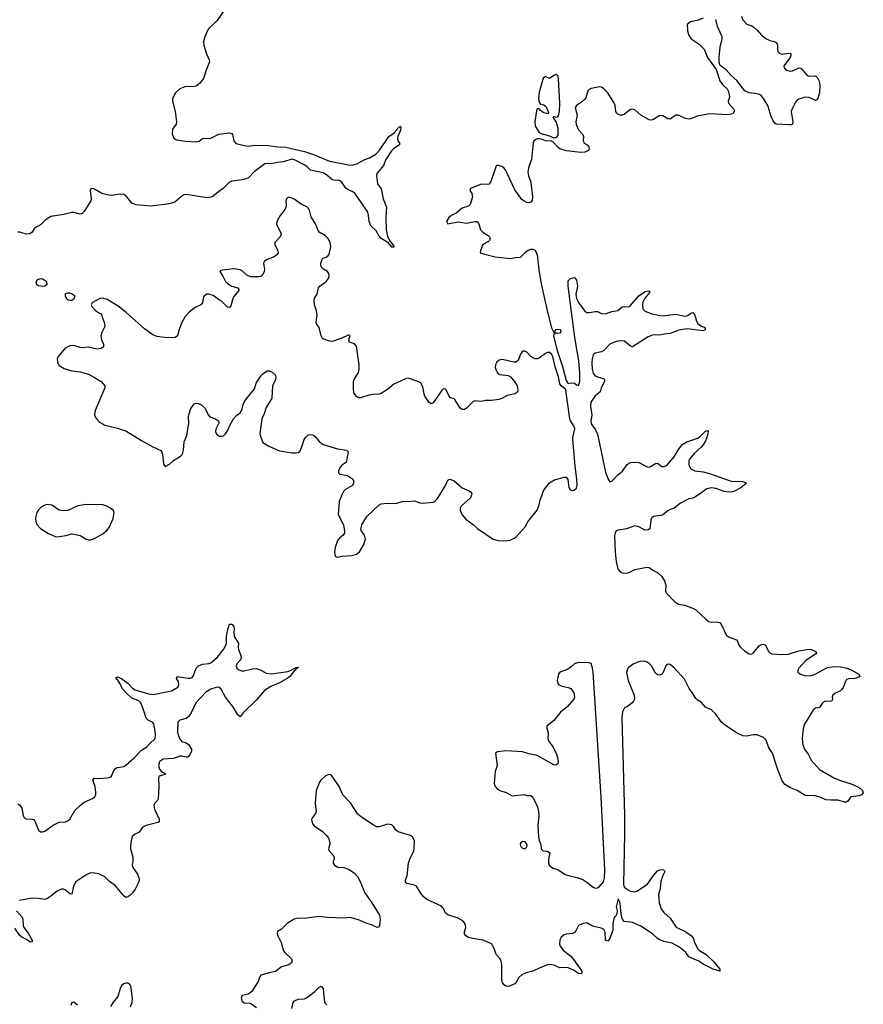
# Model space of a CAD drawing. Header units: inches. Extents: x 1384771 to 1534001, y 461348 to 645899.
# Tile 25 of 105: x 1406369 to 1414490, y 535091 to 544575. Entities that reach past the tile are written whole.
import ezdxf

# ---------------------------------------------------------------- set-up
doc = ezdxf.new("R2010")
doc.units = ezdxf.units.IN
doc.header["$MEASUREMENT"] = 0
for name, color, linetype in [('B4503', 7, 'Continuous'), ('B4504', 7, 'Continuous'), ('B4513', 7, 'Continuous'), ('B4514', 7, 'Continuous')]:
    doc.layers.add(name, color=color, linetype=linetype)

msp = doc.modelspace()

# ---------------------------------------------------------------- linework, layer by layer
at = {"layer": 'B4503', "color": 6}
for points, elevation in [([(1409470.3, 540000), (1409466.7, 539993.3), (1409445, 539930), (1409436, 539810), (1409486.7, 539710), (1409497.1, 539650), (1409496.4, 539630), (1409482, 539610), (1409450, 539583.5), (1409430, 539558.4), (1409406, 539490), (1409398.9, 539450), (1409401.7, 539421.7), (1409410, 539404), (1409430, 539399.3), (1409470, 539408.9), (1409570, 539413.7), (1409610, 539427), (1409638.7, 539450), (1409681.4, 539518.6), (1409696.8, 539570), (1409689.7, 539610), (1409660.5, 539650), (1409653.3, 539670), (1409661.6, 539710), (1409710, 539790.3), (1409830, 539901.3), (1409850, 539912), (1409910, 539919.5), (1409990, 539916.4), (1410000, 539919.3)], 700), ([(1406350, 537020.7), (1406370, 537010.6), (1406390, 536981), (1406402.4, 536910), (1406410.7, 536890), (1406430, 536878.4), (1406490, 536875.5), (1406506.7, 536866.7), (1406518.4, 536850), (1406550.2, 536770.2), (1406570, 536753.4), (1406590, 536751.5), (1406610, 536759.1), (1406690, 536815.9), (1406730, 536837.3), (1406750, 536844.9), (1406810, 536850.3), (1406830, 536857), (1406850, 536874), (1406900.4, 536959.6), (1406950, 537007.6), (1406990, 537038.3), (1407070, 537074.3), (1407091.5, 537088.5), (1407100.8, 537110), (1407102.9, 537130), (1407096.4, 537190), (1407072.8, 537250), (1407087.3, 537270), (1407130, 537267.2), (1407210, 537271.2), (1407239.5, 537280.5), (1407251.1, 537290), (1407276, 537344), (1407290, 537361.1), (1407307.7, 537372.3), (1407370, 537382.8), (1407390, 537394.6), (1407470, 537465.1), (1407542.3, 537537.7), (1407591.8, 537570), (1407618.7, 537601.3), (1407671.6, 537650), (1407676.4, 537683.6), (1407673.9, 537726.1), (1407660.9, 537790), (1407650, 537805.6), (1407606.7, 537826.7), (1407587.3, 537847.3), (1407558.6, 537938.6), (1407535.3, 537995.3), (1407515.6, 538015.6), (1407450, 538039), (1407392.3, 538090), (1407358.4, 538130), (1407337.3, 538177.3), (1407313.1, 538213.1), (1407296, 538230), (1407301.2, 538238.8), (1407310, 538244), (1407350, 538230.2), (1407410, 538183.9), (1407454.8, 538134.8), (1407479.5, 538119.5), (1407610, 538082.6), (1407650, 538075.9), (1407670, 538077.3), (1407830.3, 538109.7), (1407890, 538147.5), (1407901.8, 538170), (1407897, 538197.1), (1407879.3, 538230), (1407885.2, 538250), (1407990, 538232.8), (1408010, 538232.1), (1408030, 538238.5), (1408042.1, 538257.9), (1408069.3, 538330), (1408089.9, 538350.1), (1408130, 538367.5), (1408190, 538374.1), (1408210, 538381.4), (1408269.5, 538430.5), (1408331.6, 538510), (1408353.1, 538550), (1408359.8, 538570), (1408361.3, 538630), (1408369.7, 538690), (1408390, 538752), (1408410, 538754.4), (1408430.1, 538730), (1408434.4, 538710), (1408430.1, 538670), (1408433.9, 538633.9), (1408474.6, 538570), (1408471, 538530), (1408474.4, 538510), (1408498.2, 538450), (1408501.5, 538430), (1408495.2, 538410), (1408459, 538370), (1408452.1, 538350), (1408460.2, 538330), (1408475.8, 538315.8), (1408503.8, 538303.8), (1408530, 538302), (1408610, 538322.2), (1408650, 538324.4), (1408690, 538310.8), (1408740.8, 538280.8), (1408790, 538273.4), (1408950, 538298.3), (1408974.4, 538305.6), (1409010, 538325.7), (1409015.6, 538324.4), (1409017, 538330), (1409030, 538336.1), (1409046, 538334), (1409050, 538338), (1409054, 538334), (1409023.7, 538316.3), (1409024.6, 538310), (1409014.9, 538305.1), (1408968.8, 538250), (1408944.8, 538230), (1408870, 538187.8), (1408787, 538153), (1408727, 538113), (1408650, 538022.5), (1408521.3, 537898.7), (1408490, 537861.6), (1408470, 537878), (1408420.1, 537960.1), (1408350, 538051.2), (1408307.9, 538127.9), (1408290, 538142.6), (1408270, 538145.7), (1408210, 538127.3), (1408162.4, 538097.6), (1408064.4, 537995.6), (1408021, 537899), (1407996.1, 537863.9), (1407970, 537844.6), (1407910, 537827.2), (1407892.8, 537810), (1407886.5, 537710), (1407907.7, 537650), (1407930, 537623.7), (1407972.4, 537610), (1407995, 537595), (1408021.3, 537550), (1408022.8, 537530), (1408010, 537501.1), (1407987.6, 537472.4), (1407970, 537471.3), (1407930, 537482.8), (1407910, 537480.5), (1407850, 537460.1), (1407750, 537451.3), (1407730, 537441.1), (1407714.4, 537425.6), (1407706.5, 537390), (1407714.8, 537354.8), (1407732.5, 537332.5), (1407772.6, 537310), (1407770, 537306), (1407710.3, 537289.7), (1407704.6, 537275.4), (1407707.9, 537190), (1407702.6, 537070), (1407691.2, 537050), (1407669.1, 537030), (1407659.7, 537010), (1407668.2, 536970), (1407710, 536876), (1407710.1, 536850), (1407697.3, 536842.7), (1407587.2, 536812.8), (1407560.2, 536799.8), (1407547.3, 536790), (1407519.7, 536750), (1407473.2, 536726.8), (1407452.4, 536707.6), (1407438.8, 536650), (1407434.8, 536610), (1407436.3, 536590), (1407459, 536510), (1407459.4, 536470), (1407453.2, 536430), (1407458.3, 536410), (1407503.2, 536343.2), (1407516.1, 536310), (1407518.5, 536290), (1407514.9, 536270), (1407479, 536201), (1407455.2, 536164.8), (1407430, 536138.5), (1407410, 536125.5), (1407390, 536121.3), (1407370, 536136.1), (1407290, 536231.4), (1407234.9, 536274.9), (1407190, 536318.7), (1407130, 536346.7), (1407070, 536357.1), (1407045.4, 536354.6), (1407010, 536338.5), (1406910, 536270.4), (1406885.5, 536230), (1406870, 536153), (1406850, 536154.9), (1406810, 536189.4), (1406790, 536200.2), (1406770, 536199), (1406730, 536179.9), (1406670, 536131.4), (1406630, 536105.8), (1406610, 536101.5), (1406550, 536111.6), (1406490, 536114.2), (1406367.8, 536092.2)], 600), ([(1410000, 536760.9), (1409989.9, 536769.9), (1409970, 536801.6), (1409950, 536820.5), (1409910, 536825.3), (1409830, 536802.3), (1409802.3, 536802.3), (1409775.2, 536815.2), (1409655.5, 536895.5), (1409624.1, 536924.1), (1409552.1, 537032.1), (1409481.2, 537110), (1409445.6, 537190), (1409376.9, 537290), (1409370, 537296.9), (1409350, 537303.5), (1409330, 537299.7), (1409310, 537288.3), (1409268.6, 537251.4), (1409254.3, 537230), (1409223.9, 537150), (1409214.3, 537030), (1409223.7, 536950), (1409216.4, 536930), (1409187.7, 536890), (1409179.3, 536870), (1409189, 536830), (1409205.9, 536805.9), (1409279.4, 536759.4), (1409320.1, 536720.1), (1409341.8, 536690), (1409355.6, 536650), (1409354.9, 536630), (1409343.1, 536590), (1409347.4, 536570), (1409383.7, 536530), (1409394.9, 536510), (1409394.9, 536490), (1409385.5, 536470), (1409385.5, 536450), (1409399.1, 536430), (1409431.8, 536411.8), (1409490, 536409.3), (1409534.2, 536394.2), (1409590, 536358), (1409621.2, 536321.2), (1409642, 536282), (1409690, 536164.6), (1409757.6, 536070), (1409832.6, 535950), (1409839.6, 535910), (1409833.7, 535846.3), (1409824.5, 535835.5), (1409810, 535832.3), (1409756.3, 535856.3), (1409710, 535868.7), (1409630, 535906.3), (1409550, 535926.2), (1409490, 535922.3), (1409330, 535927), (1409250, 535938.4), (1409110, 535918.4), (1409050, 535922.4), (1409010.4, 535910), (1408944.9, 535870), (1408890, 535815.6), (1408850, 535792.7), (1408846.9, 535773.1), (1408854, 535750), (1408886.1, 535686.1), (1408910, 535604.9), (1408920.7, 535590), (1408987.1, 535530), (1408991.6, 535510), (1408986, 535490), (1408959.5, 535470), (1408890, 535450.8), (1408830, 535408.5), (1408770, 535395.7), (1408689, 535371), (1408676.6, 535350), (1408663.7, 535310), (1408604, 535216), (1408570, 535187.6), (1408510, 535175.1), (1408499.7, 535150), (1408510, 535120.3), (1408530, 535105.4), (1408590, 535102.2), (1408650, 535062)], 700), ([(1406337.6, 535990), (1406392.9, 535930), (1406399.8, 535910), (1406402.6, 535850), (1406409.6, 535830), (1406450, 535775.1), (1406488.9, 535710), (1406488, 535692), (1406470, 535689.9), (1406436, 535716), (1406390, 535739.3), (1406370, 535754.5), (1406323.5, 535823.5)], 600), ([(1407434.4, 535065.6), (1407450.5, 535110.5), (1407455.4, 535150), (1407438.4, 535270), (1407430, 535282.7), (1407410, 535294), (1407390, 535294.7), (1407370, 535288.2), (1407350, 535271.3), (1407336.9, 535243.1), (1407315.1, 535164.9), (1407268.3, 535111.7), (1407242, 535070)], 700), ([(1408988.6, 535050), (1409001.3, 535110), (1409015.3, 535124.7), (1409050, 535140.3), (1409110, 535145), (1409130, 535152.9), (1409210, 535216.2), (1409250, 535254.6), (1409270, 535266), (1409290, 535238.8), (1409303, 535110), (1409325.9, 535085.9)], 700), ([(1406924.5, 535084.5), (1406890, 535111.8), (1406870.5, 535109.5), (1406860.2, 535079.8)], 700)]:
    msp.add_lwpolyline(points, dxfattribs=dict(at, elevation=elevation))
at = {"layer": 'B4503', "color": 6, "elevation": 700}
msp.add_lwpolyline([(1407010, 539905.9), (1406930, 539891.2), (1406833, 539847), (1406790, 539844.2), (1406750, 539852.1), (1406679.4, 539899.4), (1406635, 539905), (1406610, 539899.7), (1406577.6, 539882.4), (1406550, 539855.6), (1406534.5, 539830), (1406522.7, 539790), (1406521.6, 539770), (1406523.9, 539743.9), (1406533.4, 539713.4), (1406570, 539673.1), (1406644.8, 539624.8), (1406710, 539596.9), (1406730, 539592.9), (1406814.4, 539605.6), (1406870, 539622), (1406890, 539620.4), (1406950, 539606), (1407010.3, 539570.3), (1407030, 539564.9), (1407050, 539565.7), (1407090, 539578), (1407170, 539623.6), (1407210, 539659.5), (1407234.5, 539690), (1407268.2, 539770), (1407279.6, 539830), (1407269.6, 539850), (1407244.5, 539870), (1407207.3, 539890), (1407170, 539903.2)], close=True, dxfattribs=at)
at = {"layer": 'B4504', "color": 6}
for points, elevation in [([(1408354.9, 544690), (1408270, 544566), (1408190.4, 544490), (1408175.8, 544470), (1408151.8, 544410), (1408139.6, 544360.4), (1408140.2, 544330), (1408167.3, 544247.3), (1408194, 544190), (1408196.9, 544170), (1408163.6, 544090), (1408139.5, 544010), (1408099.7, 543960.3), (1408070, 543938), (1408048.9, 543931.1), (1407958, 543930), (1407910.6, 543910), (1407868.2, 543870), (1407845.3, 543830), (1407839.5, 543810), (1407840.3, 543790), (1407866.7, 543690), (1407878, 543590), (1407874.4, 543570), (1407840.7, 543519.3), (1407835.8, 543475.8), (1407854.3, 543434.3), (1407878.9, 543418.9), (1407963.6, 543403.6), (1408070, 543397.9), (1408095.8, 543404.2), (1408130, 543430.2), (1408210, 543434.7), (1408285.8, 543474.2), (1408390, 543485.5), (1408410, 543477.6), (1408416, 543470), (1408429.4, 543410), (1408450, 543382.2), (1408550, 543358.8), (1408570, 543357.9), (1408630, 543367.3), (1408764.8, 543364.8), (1408850, 543350), (1408930, 543347.8), (1409110, 543304.5), (1409197.5, 543277.5), (1409350, 543211.9), (1409470, 543191.2), (1409530, 543175.8), (1409570, 543173.1), (1409613.2, 543186.8), (1409690, 543227.2), (1409736.5, 543243.5), (1409799, 543281), (1409837.2, 543322.8), (1409923.8, 543450), (1409973.1, 543486.9), (1410000, 543515.4)], 600), ([(1410000, 543352.7), (1409968, 543332), (1409947.6, 543312.4), (1409894.7, 543230), (1409871.4, 543170), (1409807.3, 543092.7), (1409802.8, 543070), (1409813.7, 542993.7), (1409850, 542945.8), (1409868.9, 542848.9), (1409900.5, 542770), (1409892.4, 542672.4), (1409898, 542550), (1409908.7, 542490), (1409928.5, 542448.5), (1409970, 542392.4), (1409970, 542385.2), (1409950, 542384.5), (1409939.9, 542399.9), (1409926.4, 542410), (1409922.7, 542422.7), (1409850, 542467.7), (1409829.2, 542490), (1409800.7, 542540.7), (1409750, 542588.6), (1409732.8, 542630), (1409728.1, 542690), (1409719.8, 542719.8), (1409670, 542799.8), (1409597.3, 542897.3), (1409575.6, 542915.6), (1409530, 542936.2), (1409510, 542951.1), (1409468.9, 543010), (1409445.2, 543025.2), (1409390, 543030), (1409370, 543039.5), (1409321.1, 543081.1), (1409290, 543099.2), (1409170, 543124.7), (1409137.6, 543157.6), (1409113.9, 543173.9), (1409021.9, 543221.9), (1408990, 543230.4), (1408910, 543204.9), (1408850, 543199.4), (1408790, 543185.7), (1408750, 543191.2), (1408730, 543185.4), (1408625.2, 543110), (1408570, 543048.9), (1408510, 543032.9), (1408410, 543019.7), (1408390, 543010.9), (1408328.8, 542950), (1408281.8, 542918.2), (1408230, 542874.7), (1408210, 542864.3), (1408170, 542860.6), (1407970, 542892.2), (1407950, 542887.5), (1407930, 542874.6), (1407861.4, 542818.6), (1407830, 542806.4), (1407790, 542798.7), (1407630, 542778.9), (1407490, 542792), (1407447.3, 542807.3), (1407399.7, 542870), (1407370, 542892.1), (1407335.1, 542895.1), (1407250, 542883.1), (1407210, 542887.3), (1407161.2, 542901.2), (1407090, 542942.4), (1407070, 542949.4), (1407054, 542946), (1407046.7, 542930), (1407057.3, 542850), (1407054.7, 542830), (1406990, 542726.8), (1406970, 542707.2), (1406950, 542703.4), (1406890, 542718.8), (1406870, 542719.5), (1406790, 542698.6), (1406670, 542679.2), (1406615.5, 542644.5), (1406570, 542598.4), (1406511.7, 542568.3), (1406489.5, 542530), (1406467.9, 542512.1), (1406430, 542509.9), (1406370, 542527.4), (1406350, 542528.7)], 600), ([(1410000, 541078.2), (1409970, 541064.8), (1409910, 541014.4), (1409850, 540974.6), (1409830, 540967.1), (1409770, 540966.4), (1409730, 540959.8), (1409650, 540931.9), (1409630, 540934.5), (1409610, 540946.9), (1409590, 540974), (1409581.6, 541010), (1409583.7, 541090), (1409588.1, 541110), (1409630, 541178.4), (1409638, 541210), (1409636.5, 541250), (1409610, 541431.6), (1409591.8, 541451.8), (1409542.9, 541470), (1409536.9, 541490), (1409551.9, 541531.9), (1409538, 541538), (1409530, 541538), (1409471.6, 541508.4), (1409390, 541477.6), (1409370, 541475), (1409350, 541478.7), (1409296.5, 541496.5), (1409285.2, 541505.2), (1409270, 541529.6), (1409251.2, 541610), (1409226.2, 541646.2), (1409221.8, 541661.8), (1409234, 541730), (1409227.5, 541770), (1409207.2, 541830), (1409204.2, 541875.8), (1409208.1, 541891.9), (1409232.2, 541930), (1409246.8, 541993.2), (1409259.9, 542010), (1409324, 542056), (1409344.3, 542090), (1409348.3, 542110), (1409346.2, 542130), (1409331.2, 542150), (1409292.8, 542172.8), (1409275.3, 542190), (1409267.8, 542210), (1409267.3, 542230), (1409279.8, 542270), (1409290, 542278), (1409330, 542292.6), (1409347.6, 542312.4), (1409365.1, 542390), (1409357.7, 542430), (1409334.9, 542470), (1409313.4, 542493.4), (1409252.9, 542530), (1409243.3, 542543.3), (1409215.2, 542610), (1409176.1, 542676.1), (1409159.9, 542739.9), (1409150, 542758.2), (1409132.4, 542772.4), (1409078.2, 542798.2), (1409010, 542845.4), (1408970, 542863.5), (1408950, 542864), (1408936, 542850), (1408931.3, 542830), (1408935.4, 542790), (1408932.6, 542767.4), (1408924.6, 542750), (1408877.2, 542690), (1408843.2, 542630), (1408840.9, 542610), (1408846.7, 542590), (1408880.7, 542530), (1408885.3, 542510), (1408876.4, 542483.6), (1408826, 542430), (1408824.9, 542410), (1408855.6, 542350), (1408857.3, 542330), (1408845.2, 542310), (1408818.9, 542290), (1408750, 542265.6), (1408724.7, 542250), (1408716.6, 542230), (1408727.1, 542170), (1408723.8, 542150), (1408705.1, 542114.9), (1408690, 542102), (1408670, 542097.4), (1408590, 542099.7), (1408555.4, 542115.4), (1408510, 542157.6), (1408490, 542167.2), (1408430, 542176.6), (1408317.1, 542162.9), (1408302.2, 542157.8), (1408294.9, 542150), (1408325.1, 542105.1), (1408350, 542055), (1408370, 542032.9), (1408410, 542007.8), (1408470, 541992.8), (1408477.6, 541977.6), (1408479.3, 541970), (1408467, 541950), (1408430.7, 541910), (1408419.6, 541890), (1408400.5, 541819.5), (1408390, 541801.6), (1408370, 541805.9), (1408310, 541867), (1408281.5, 541881.5), (1408230, 541917.7), (1408190, 541931), (1408166.4, 541930), (1408142.8, 541910), (1408135.4, 541890), (1408130, 541849.2), (1408114, 541830), (1408057.4, 541802.6), (1408001.3, 541758.7), (1407962.6, 541717.4), (1407927.8, 541652.2), (1407903.7, 541590), (1407888, 541530), (1407864.8, 541515.2), (1407789.7, 541509.7), (1407690, 541523.2), (1407650, 541539.6), (1407570, 541598.3), (1407394, 541754), (1407315.3, 541815.3), (1407210, 541881.2), (1407170, 541893.4), (1407138.8, 541890), (1407070.5, 541850), (1407058, 541830), (1407065.5, 541810), (1407096.7, 541776.7), (1407130, 541752.2), (1407146, 541746), (1407158.8, 541730), (1407162.4, 541710), (1407183.2, 541663.2), (1407189.3, 541630), (1407186.6, 541613.4), (1407158.6, 541561.4), (1407149.4, 541530), (1407156.3, 541490), (1407175.2, 541450), (1407175.2, 541424.8), (1407152.8, 541407.2), (1407110, 541402.6), (1407030, 541420.4), (1406970, 541415.8), (1406950, 541417.4), (1406890, 541436), (1406850, 541433.7), (1406806.7, 541410), (1406739.5, 541330), (1406730.4, 541310), (1406732.2, 541272.2), (1406750, 541245.5), (1406795.9, 541215.9), (1406870, 541193.8), (1406950, 541181.8), (1407030, 541161.3), (1407090, 541130.3), (1407153.1, 541090), (1407187, 541050), (1407188.8, 541030), (1407095, 540810), (1407090.2, 540770), (1407095.5, 540750), (1407110, 540727.2), (1407137.7, 540697.7), (1407188, 540670), (1407310, 540640.8), (1407390, 540613.8), (1407540.6, 540520.6), (1407650, 540462), (1407727, 540427), (1407735.2, 540415.2), (1407742.3, 540390), (1407754.6, 540294.6), (1407770, 540270.8), (1407810, 540293.4), (1407850, 540328), (1407916, 540370), (1407935.6, 540390), (1407946.6, 540430), (1407952.1, 540510), (1407978, 540570), (1407995.6, 540690), (1407993.5, 540750), (1407997.2, 540770), (1408016.4, 540830), (1408050, 540873.7), (1408070, 540882.6), (1408090, 540879.5), (1408121.2, 540861.2), (1408155.3, 540830), (1408182.2, 540770), (1408198.9, 540750), (1408253.4, 540730), (1408282.4, 540710), (1408286, 540690), (1408256.3, 540630), (1408253.5, 540610), (1408259.3, 540590), (1408270, 540575.8), (1408290, 540564.6), (1408310, 540562.3), (1408330, 540567.3), (1408350, 540585.3), (1408366.8, 540610), (1408399.2, 540680.8), (1408428.3, 540731.7), (1408457.3, 540762.7), (1408491.6, 540790), (1408510, 540823), (1408520.4, 540870), (1408536.4, 540903.6), (1408630, 541019.3), (1408646, 541074), (1408695.8, 541150), (1408710, 541165.3), (1408750, 541191.8), (1408770, 541193.7), (1408799.9, 541179.9), (1408830.5, 541150), (1408835.5, 541130), (1408830.5, 541110), (1408802.3, 541050), (1408795.6, 540930), (1408741, 540839.1), (1408721.4, 540778.6), (1408699.7, 540730), (1408681.7, 540590), (1408684.9, 540570), (1408710, 540504), (1408767.5, 540467.5), (1408870, 540421.1), (1408990, 540403), (1409030, 540402), (1409050, 540405.5), (1409064.5, 540415.5), (1409089.1, 540470.9), (1409107.1, 540530), (1409120.3, 540550), (1409150, 540575.5), (1409170, 540579.6), (1409190, 540576.5), (1409210, 540564.2), (1409252.3, 540512.3), (1409290, 540484), (1409430, 540441.5), (1409516.3, 540430), (1409532.4, 540412.4), (1409510.3, 540309.7), (1409470, 540284.7), (1409450, 540259.6), (1409436.5, 540230), (1409438.3, 540210), (1409450, 540199), (1409524.4, 540184.5), (1409572.1, 540152.1), (1409584.2, 540130), (1409583.7, 540110), (1409572.2, 540090), (1409507, 540050), (1409486.5, 540030), (1409470.3, 540000)], 700)]:
    msp.add_lwpolyline(points, dxfattribs=dict(at, elevation=elevation))
at = {"layer": 'B4504', "color": 6, "elevation": 700}
for points in [[(1406570, 542079.8), (1406537.1, 542070), (1406524.9, 542050), (1406530, 542028.8), (1406550, 542014.9), (1406590, 542009.1), (1406610, 542012.7), (1406632.9, 542027.1), (1406631.5, 542050), (1406590, 542076.8)], [(1406830, 541942.7), (1406806.7, 541933.3), (1406806.7, 541910), (1406819.1, 541890), (1406830, 541881.6), (1406850, 541873.4), (1406870, 541874), (1406890, 541887.3), (1406902, 541910), (1406872.9, 541932.9), (1406850, 541941.2)]]:
    msp.add_lwpolyline(points, close=True, dxfattribs=at)
at = {"layer": 'B4513', "color": 6, "elevation": 700}
for points in [[(1410000, 539919.3), (1410062.8, 539937.2), (1410110, 539934.6), (1410170, 539942.4), (1410222.3, 539922.3), (1410250, 539919.5), (1410350, 539929.3), (1410370, 539940.7), (1410390, 539962.8), (1410412.9, 540000)], [(1412904.3, 540000), (1412870, 539975.9), (1412850, 539965.3), (1412810, 539960.9), (1412730, 539919.2), (1412670, 539871.1), (1412630, 539856.8), (1412610, 539844.7), (1412558.7, 539801.3), (1412471.1, 539788.9), (1412458.3, 539781.7), (1412448.2, 539771.8), (1412444.2, 539755.8), (1412434, 539670), (1412419.1, 539660.9), (1412390, 539659.8), (1412370, 539666.6), (1412330, 539690.9), (1412290, 539699.7), (1412210, 539672.7), (1412130, 539659.1), (1412110, 539651.5), (1412100.8, 539630), (1412096.7, 539603.3), (1412101.5, 539450), (1412110, 539354), (1412127.2, 539287.2), (1412150, 539256.5), (1412170, 539247.6), (1412210, 539243.2), (1412236.2, 539250), (1412290, 539279.6), (1412410, 539303.2), (1412430, 539299), (1412470.3, 539270), (1412510, 539249.1), (1412551.9, 539211.9), (1412576.6, 539170), (1412588.2, 539130), (1412587.6, 539070), (1412594, 539054), (1412671.6, 538971.6), (1412710, 538947), (1412770, 538934.6), (1412850, 538906.3), (1412877.1, 538890), (1412976.4, 538796.4), (1412999.9, 538779.9), (1413030, 538771.5), (1413074.7, 538774.7), (1413110, 538768.2), (1413130, 538740.7), (1413170.2, 538650.2), (1413194, 538630), (1413270, 538602), (1413279.6, 538590), (1413292.9, 538550), (1413307.4, 538530), (1413350, 538492.8), (1413390, 538466.7), (1413410, 538464.4), (1413430, 538473.7), (1413490, 538546.5), (1413510, 538557.3), (1413530, 538559.5), (1413550.2, 538550.2), (1413578.9, 538490), (1413590, 538477), (1413610, 538466.7), (1413710, 538459.3), (1413770, 538463.2), (1413870, 538495.5), (1413969.2, 538510.8), (1413990, 538509.2), (1414033.4, 538490), (1414039.1, 538470), (1413936.9, 538403.1), (1413870.4, 538330), (1413860.4, 538310), (1413859.1, 538290), (1413886.8, 538270), (1413936.2, 538256.2), (1413990, 538257.4), (1414026, 538270), (1414145.2, 538334.8), (1414214.8, 538345.2), (1414270, 538342.1), (1414330.4, 538330), (1414372.1, 538312.1), (1414446, 538270), (1414456.3, 538250), (1414430, 538235.1), (1414408.3, 538228.3), (1414352.5, 538227.5), (1414330, 538221.2), (1414318, 538202), (1414295.9, 538144.1), (1414280.3, 538119.7), (1414270.2, 538109.8), (1414216.2, 538083.8), (1414198.3, 538070), (1414191.4, 538050), (1414193.4, 538026.6), (1414186.3, 538013.7), (1414171.5, 538008.5), (1414130, 538010.5), (1414110, 538005), (1414095, 537990), (1414070, 537949.2), (1414030, 537943.8), (1414009.5, 537930.5), (1413924, 537790), (1413912.4, 537747.6), (1413902.3, 537650), (1413909.1, 537590), (1413924.4, 537550), (1413959.4, 537499.4), (1413990, 537443.6), (1414070, 537354), (1414212.7, 537270), (1414270, 537245.6), (1414373.8, 537213.8), (1414443.8, 537183.8), (1414464.9, 537170), (1414483.1, 537150), (1414490.3, 537129.6), (1414473.4, 537110), (1414450, 537099.7), (1414370, 537090.8), (1414336.7, 537043.3), (1414330, 537038.3), (1414310, 537036.8), (1414250, 537058.5), (1414176.6, 537056.6), (1414130, 537060.5), (1414082.6, 537082.6), (1414030, 537099.1), (1413930, 537102), (1413855.1, 537150), (1413790, 537175), (1413736.4, 537210), (1413710, 537245.1), (1413661.6, 537370), (1413623.6, 537490), (1413610, 537519.7), (1413581.7, 537561.7), (1413554.9, 537634.9), (1413530, 537662.6), (1413467.7, 537687.7), (1413430, 537687.8), (1413370, 537673.1), (1413330, 537677.4), (1413270, 537707.5), (1413150, 537785.2), (1413125.2, 537810), (1413070, 537886.2), (1413030, 537928.4), (1412970, 537952.3), (1412930, 538002.9), (1412890, 538024.1), (1412876.6, 538036.6), (1412850, 538085.8), (1412813.1, 538133.1), (1412770, 538223.1), (1412670, 538330.8), (1412630, 538363.8), (1412610, 538366.9), (1412590, 538350.8), (1412558.9, 538281.1), (1412550, 538270.9), (1412530, 538262.4), (1412510, 538264.2), (1412490, 538281), (1412450, 538351.7), (1412430, 538373.7), (1412410, 538387.5), (1412390, 538394.5), (1412350, 538395.9), (1412325.5, 538390), (1412273.6, 538366.4), (1412227.7, 538332.3), (1412215.6, 538310), (1412211.4, 538288.6), (1412225.2, 538210), (1412285.5, 538070), (1412287.7, 538030), (1412279.5, 538010), (1412264.6, 537995.4), (1412218.7, 537961.3), (1412190, 537946.4), (1412171.2, 537908.8), (1412165, 537855), (1412190.8, 536910), (1412191.1, 536728.9), (1412180.3, 536250), (1412183.7, 536230), (1412198.7, 536210), (1412250, 536181), (1412290, 536175.2), (1412310, 536181.2), (1412411.3, 536248.7), (1412470, 536332.9), (1412510, 536375.3), (1412530, 536386), (1412550, 536388.5), (1412566.2, 536386.2), (1412577.6, 536377.6), (1412580.5, 536370), (1412563.2, 536336.8), (1412542.8, 536277.1), (1412535.3, 536204.7), (1412517.7, 536150), (1412523.6, 536070), (1412545.4, 536010), (1412570, 535976.5), (1412630, 535920.3), (1412690, 535834.9), (1412783.1, 535790), (1412836.3, 535750), (1412852.4, 535730), (1412864.9, 535690), (1412895.3, 535630), (1412914.9, 535610), (1412978, 535570), (1413050, 535501.1), (1413108, 535430), (1413110.4, 535410), (1413043.7, 535430), (1412950, 535479.1), (1412906.8, 535506.8), (1412822.4, 535542.4), (1412809.7, 535550), (1412780.4, 535590), (1412738, 535630), (1412709.6, 535649.6), (1412650, 535680.9), (1412570, 535695.2), (1412530.8, 535710.8), (1412507.1, 535727.1), (1412462.3, 535770), (1412350, 535843.4), (1412270, 535878.3), (1412189.4, 535890), (1412171.2, 535910), (1412166.5, 535926.5), (1412155.6, 535990), (1412150, 536068), (1412130, 536108), (1412110.8, 536030), (1412122, 535990), (1412117.7, 535962.2), (1412104, 535936), (1412090.6, 535930), (1412079.1, 535870), (1412078, 535810), (1412073, 535790), (1412050, 535726), (1412030, 535698), (1412010, 535708), (1412004.8, 535784.8), (1411991.9, 535811.9), (1411965.2, 535825.2), (1411884.3, 535844.3), (1411830, 535875.4), (1411792.4, 535870), (1411750, 535851.3), (1411722.2, 535797.8), (1411710, 535783.6), (1411690, 535773.3), (1411632.2, 535767.8), (1411610, 535760.9), (1411582.8, 535737.2), (1411568.1, 535711.9), (1411564.9, 535675.1), (1411572.7, 535650), (1411603.7, 535610), (1411670, 535556.9), (1411690, 535534.9), (1411768, 535430), (1411779.1, 535410), (1411781, 535390), (1411775.5, 535384.5), (1411750, 535387), (1411699.1, 535419.1), (1411650, 535441.2), (1411630, 535445), (1411570, 535442.2), (1411510, 535468.8), (1411470, 535473.8), (1411450, 535471), (1411370, 535440.7), (1411308.9, 535411.1), (1411245.7, 535394.3), (1411203.9, 535376.1), (1411172.9, 535350), (1411150, 535305.1), (1411136.4, 535290), (1411090, 535267.8), (1411070, 535264.2), (1411050, 535266.3), (1411035.1, 535275), (1411018.3, 535298.3), (1411009.9, 535330), (1411009.1, 535470), (1411003.5, 535510), (1410991.1, 535531.1), (1410956.4, 535570), (1410937.6, 535630), (1410910, 535672.8), (1410829.8, 535709.8), (1410730, 535724.2), (1410690, 535735.8), (1410662.6, 535750), (1410649.8, 535770), (1410650.9, 535790), (1410663.5, 535830), (1410662, 535850), (1410653.2, 535873.2), (1410635.1, 535895.1), (1410590, 535919.8), (1410490, 535954), (1410469.7, 535970), (1410450, 536015.1), (1410430, 536036.9), (1410290, 536100.8), (1410253.8, 536130), (1410224.2, 536170), (1410189.8, 536229.8), (1410170, 536238.8), (1410096, 536256), (1410084.4, 536264.4), (1410083.9, 536290), (1410099, 536330), (1410112.1, 536450), (1410124.3, 536490), (1410164.3, 536570), (1410167.2, 536587.2), (1410169.7, 536670), (1410150, 536704.7), (1410130, 536717.1), (1410011.1, 536751.1), (1410000, 536760.9)], [(1410719, 540000), (1410708.8, 539970), (1410619.5, 539890), (1410608.4, 539870), (1410608.4, 539850), (1410626.4, 539810), (1410665.4, 539765.4), (1410733.5, 539713.5), (1410775.1, 539675.1), (1410926.8, 539570), (1410978.2, 539558.2), (1411030, 539554.4), (1411090, 539563.2), (1411130, 539580.3), (1411150, 539595.3), (1411233.6, 539690), (1411261.2, 539738.8), (1411350, 539850.5), (1411370, 539900.7), (1411379, 539950), (1411397.5, 540000)]]:
    msp.add_lwpolyline(points, dxfattribs=at)
for points in [[(1411750, 538382.9), (1411710, 538371.8), (1411679.3, 538340.7), (1411643.9, 538316.1), (1411570, 538291.1), (1411556.5, 538270), (1411542.8, 538210), (1411550, 538182.4), (1411560.3, 538170), (1411590, 538155.2), (1411650, 538143.2), (1411673.6, 538133.6), (1411703.6, 538090), (1411711.3, 538050), (1411703.6, 538030), (1411641.5, 537958.5), (1411576, 537904), (1411510, 537826), (1411444.9, 537770), (1411444.9, 537750), (1411456.3, 537710), (1411453.4, 537650), (1411459, 537630), (1411502.8, 537570), (1411534.9, 537510), (1411547.2, 537470), (1411552.3, 537427.7), (1411550, 537408.7), (1411530, 537396), (1411510, 537397), (1411350, 537488.8), (1411270, 537505.1), (1411210, 537524.6), (1411050, 537533.3), (1410970, 537523.7), (1410950.7, 537509.3), (1410964.9, 537390), (1410947.2, 537332.8), (1410938, 537218), (1410945.7, 537190), (1410970, 537163.1), (1410991.1, 537151.1), (1411053, 537130), (1411110, 537098.9), (1411230, 537110.7), (1411250, 537103.8), (1411290, 537102), (1411307.6, 537087.6), (1411354.4, 536994.4), (1411363.2, 536950), (1411366.5, 536910), (1411357.6, 536810), (1411364.1, 536704.1), (1411370.2, 536670.2), (1411384.9, 536630), (1411390.4, 536590), (1411397.6, 536577.6), (1411410, 536568.8), (1411450, 536565.8), (1411473.4, 536550), (1411458.5, 536490), (1411459.1, 536450), (1411467.6, 536430), (1411501.6, 536401.6), (1411550, 536388.9), (1411621.8, 536341.8), (1411651, 536331), (1411732.8, 536312.8), (1411790, 536292.8), (1411830, 536269), (1411890, 536218.7), (1411910, 536208.8), (1411930, 536212.8), (1411950, 536227.2), (1411987.8, 536272.2), (1411998.9, 536310), (1412002, 536390), (1411966.9, 537086.9), (1411890.8, 538290), (1411884.9, 538330), (1411870, 538375.4), (1411850, 538380.4)], [(1411210, 536658.9), (1411192.2, 536647.8), (1411187.6, 536630), (1411190, 536618), (1411192.7, 536610), (1411210, 536594.4), (1411230, 536588.7), (1411252.6, 536607.4), (1411253, 536630), (1411234.8, 536654.8)]]:
    msp.add_lwpolyline(points, close=True, dxfattribs=at)
at = {"layer": 'B4514', "color": 6}
for points, elevation in [([(1412950, 544589.1), (1412890, 544568.5), (1412826.4, 544553.6), (1412795.5, 544530), (1412798.4, 544470), (1412807.9, 544430), (1412832.2, 544392.2), (1412910, 544339.5), (1412958.2, 544290), (1412990.2, 544210.2), (1413074.4, 544094.4), (1413110, 543987.7), (1413136.4, 543950), (1413181.3, 543910), (1413190.4, 543890), (1413199.1, 543850), (1413200.7, 543830), (1413190.7, 543790), (1413194, 543770), (1413248, 543710), (1413248.4, 543690), (1413234.4, 543670), (1413190, 543657.8), (1413009, 543669), (1412892.4, 543647.6), (1412830, 543620.3), (1412810, 543617), (1412770, 543625.4), (1412710, 543654.8), (1412685.9, 543654.1), (1412630, 543616.8), (1412610, 543619.4), (1412560.5, 543650), (1412532.2, 543652.2), (1412470, 543615), (1412450, 543609), (1412430, 543609.8), (1412350, 543657), (1412290, 543706.9), (1412270, 543714.7), (1412248.9, 543711.1), (1412190, 543664.1), (1412170, 543656.5), (1412150, 543656.5), (1412130, 543662.4), (1412115.6, 543675.6), (1412107.8, 543690), (1412100.2, 543750), (1412090, 543779.2), (1412031.3, 543870), (1411991.6, 543910), (1411970, 543924.4), (1411950, 543928.9), (1411870, 543911.7), (1411850, 543902.2), (1411837.7, 543890), (1411818.1, 543821.9), (1411810.2, 543809.8), (1411778.2, 543781.8), (1411730.3, 543749.6), (1411718, 543730), (1411735.1, 543655.1), (1411724.1, 543590), (1411725.9, 543565.9), (1411750, 543514.9), (1411790.2, 543470), (1411797.1, 543450), (1411795, 543410), (1411804.4, 543390), (1411831.6, 543370), (1411847.7, 543350), (1411851.6, 543330), (1411844.1, 543315.9), (1411810, 543300.2), (1411770, 543294.7), (1411630, 543313.3), (1411570, 543331.9), (1411550, 543346.5), (1411500.1, 543400.1), (1411490, 543405.2), (1411430, 543408.8), (1411401.5, 543421.5), (1411370, 543426.6), (1411350, 543426.4), (1411330, 543419.6), (1411318.9, 543410), (1411310.6, 543390), (1411296.9, 543230), (1411270, 543161.3), (1411259.8, 543110), (1411267.3, 543070), (1411290.4, 543010.4), (1411304.9, 542870), (1411301.8, 542838.2), (1411290, 542817.7), (1411270, 542812.5), (1411250, 542815.5), (1411225.7, 542825.7), (1411203.5, 542843.5), (1411136.1, 542936.1), (1411044.8, 543130), (1411030, 543147.4), (1411010, 543161.4), (1410970, 543173), (1410956.9, 543163.1), (1410950.2, 543149.8), (1410904.6, 543015.4), (1410890, 542992), (1410870, 542987), (1410810, 542990.5), (1410708.2, 542950), (1410701.7, 542930), (1410722, 542902), (1410729.2, 542870), (1410706.4, 542793.6), (1410690, 542779), (1410630, 542758.6), (1410570, 542710.5), (1410525.5, 542690), (1410501.5, 542670), (1410477.7, 542630), (1410490, 542609.2), (1410590, 542626.7), (1410670, 542616.6), (1410750, 542632.5), (1410770, 542630.1), (1410781.1, 542621.1), (1410790.1, 542610), (1410806.7, 542550), (1410828.4, 542530), (1410887.3, 542490), (1410897.7, 542470), (1410891.8, 542450), (1410880.7, 542439.3), (1410827.2, 542410), (1410803.7, 542350), (1410801, 542330), (1410807, 542327), (1410946, 542290), (1411090, 542273.8), (1411144.9, 542284.9), (1411190, 542286.4), (1411241.5, 542338.5), (1411265.3, 542354.7), (1411290, 542364.5), (1411310, 542366.3), (1411330, 542355.1), (1411350.4, 542310.4), (1411366.8, 542170), (1411386.9, 542046.9), (1411450, 541758.4), (1411488.5, 541608.5), (1411510, 541563.8), (1411518, 541562), (1411516.2, 541570), (1411533.2, 541590), (1411550, 541593.8), (1411575.6, 541590), (1411577.7, 541570), (1411570, 541554.9), (1411550, 541552), (1411530, 541560.5), (1411520.9, 541559.1), (1411519.5, 541550), (1411512.5, 541547.5), (1411508.4, 541530), (1411539.3, 541399.3), (1411595.3, 541235.3), (1411630, 541098.8), (1411650, 541070.7), (1411690, 541078.8), (1411710, 541074.8), (1411730, 541058.8), (1411750, 541051.3), (1411760.5, 541090), (1411759.9, 541170), (1411751, 541289), (1411712.6, 541512.6), (1411648.3, 542010), (1411650, 542060.3), (1411670, 542083.6), (1411710, 542090.9), (1411727.9, 542067.9), (1411738.8, 542010), (1411723.9, 541930), (1411728.5, 541890), (1411749.6, 541850), (1411799.7, 541779.7), (1411810, 541767), (1411830, 541755.9), (1411854.2, 541754.2), (1411910, 541765.4), (1411930, 541765.1), (1411970, 541746.8), (1412010, 541741.6), (1412070, 541763.8), (1412127.1, 541772.9), (1412170, 541810.3), (1412190, 541814), (1412230, 541810.2), (1412250, 541821.7), (1412330, 541916.2), (1412390, 541956.5), (1412423, 541963), (1412430, 541960.7), (1412436.4, 541950), (1412386.3, 541893.7), (1412366.4, 541853.6), (1412364, 541824), (1412369.5, 541790), (1412390, 541766.2), (1412446.3, 541746.3), (1412530, 541726.7), (1412570, 541722.3), (1412630, 541733.7), (1412690, 541738.5), (1412770, 541719.2), (1412790, 541721.6), (1412810, 541731.5), (1412830, 541748.9), (1412850, 541754.4), (1412870, 541730.4), (1412884.9, 541670), (1412897.3, 541650), (1412926.5, 541626.5), (1412966, 541610), (1412971.6, 541590), (1412950, 541576.8), (1412790, 541598.2), (1412714.3, 541585.7), (1412630, 541553.3), (1412572.5, 541547.5), (1412530, 541535.6), (1412490, 541539.9), (1412462.2, 541537.8), (1412420.7, 541519.3), (1412270, 541424.6), (1412250, 541430.6), (1412190, 541478.4), (1412150, 541483), (1412110, 541474.7), (1412050, 541449.8), (1411991, 541389), (1411970, 541375.2), (1411910, 541363.4), (1411890, 541347.8), (1411880.2, 541310), (1411877.9, 541270), (1411880.3, 541210), (1411889.8, 541169.8), (1411910, 541145.5), (1411930, 541133.8), (1411994.5, 541114.5), (1411999.3, 541110), (1411998.9, 541090), (1411967.7, 541030), (1411956.5, 540990), (1411910, 540952.7), (1411866.3, 540890), (1411863.3, 540850), (1411878.3, 540770), (1411866.7, 540706.7), (1411875, 540675), (1411910.4, 540630), (1411930, 540581.6), (1412010, 540217.8), (1412030, 540157), (1412050, 540124.4), (1412070, 540130.5), (1412090, 540148.2), (1412127.3, 540190), (1412173, 540227), (1412213.4, 540286.6), (1412230, 540300.4), (1412250, 540308.5), (1412290, 540313.1), (1412329, 540309), (1412410, 540267), (1412430, 540265.7), (1412441.2, 540270), (1412490, 540301.3), (1412510, 540302.4), (1412551.9, 540271.9), (1412570, 540270.3), (1412590, 540279), (1412610, 540294.3), (1412670, 540364.4), (1412716.5, 540443.5), (1412754.1, 540485.9), (1412790, 540509.2), (1412850, 540526.8), (1412894.5, 540545.5), (1412918.6, 540561.4), (1412970, 540611.8), (1412990, 540619.1), (1412995.8, 540610), (1412991, 540570), (1412970, 540517.7), (1412950, 540481.8), (1412930, 540457.5), (1412862.9, 540397.1), (1412816.5, 540343.5), (1412811.2, 540328.8), (1412810.2, 540290), (1412815.8, 540270), (1412830.1, 540250.1), (1412870, 540229.5), (1412950, 540220.1), (1413010, 540205.5), (1413210, 540132.3), (1413230, 540127.8), (1413289.1, 540130.9), (1413327.5, 540127.5), (1413350, 540121.6), (1413367.3, 540110), (1413310, 540065.3), (1413250, 540032.6), (1413230, 540027.1), (1413190, 540025.3), (1413150, 540029.8), (1413070, 540058.1), (1413030, 540065.6), (1412983.9, 540056.1), (1412904.3, 540000)], 700), ([(1413317.1, 544610), (1413330, 544575), (1413370, 544533.3), (1413416.2, 544516.2), (1413441.1, 544501.1), (1413470, 544474.8), (1413510, 544425.8), (1413553.2, 544393.2), (1413590, 544374), (1413630, 544366.2), (1413655.6, 544355.6), (1413665.2, 544330), (1413663.5, 544283.5), (1413668.3, 544270), (1413688, 544250), (1413710, 544243.6), (1413770, 544253.9), (1413792.9, 544250), (1413793.9, 544230), (1413785, 544210), (1413725.8, 544130), (1413727.9, 544110), (1413747.4, 544090), (1413790, 544078.7), (1413810, 544083.3), (1413870, 544111.6), (1413887.6, 544107.6), (1413950, 544039), (1413970, 544030.2), (1414030, 544033.4), (1414050, 544014.9), (1414063.8, 543990), (1414071.4, 543951.4), (1414069.5, 543870), (1414050, 543805.7), (1414030, 543796.2), (1413970, 543826.3), (1413930, 543830.5), (1413870, 543809), (1413850, 543796.4), (1413838, 543782), (1413802, 543710), (1413797, 543690), (1413813.5, 543590), (1413808.8, 543570), (1413797, 543563), (1413778.2, 543561.8), (1413650, 543569.2), (1413637.9, 543577.9), (1413621.9, 543601.9), (1413603.7, 543643.7), (1413570.3, 543750), (1413530, 543817.2), (1413510, 543841.5), (1413490, 543854.9), (1413470, 543860.8), (1413390, 543870.6), (1413351.1, 543890), (1413272.4, 543990), (1413217.6, 544037.6), (1413170, 544091.3), (1413113.5, 544133.5), (1413103.5, 544163.5), (1413102.2, 544210), (1413113.6, 544310), (1413132.2, 544390), (1413131.8, 544410), (1413088.1, 544508.1), (1413070, 544577.3)], 700), ([(1410000, 543515.4), (1410002.2, 543517.8), (1410010, 543532.1), (1410022.9, 543537.1), (1410030, 543550.3), (1410038, 543538), (1410035.9, 543510), (1410009.4, 543450.6), (1410004.7, 543430), (1410009.4, 543409.4), (1410025.3, 543390), (1410026.7, 543370), (1410000, 543352.7)], 600), ([(1411397.5, 540000), (1411409, 540031), (1411423, 540057), (1411470, 540112.8), (1411517.9, 540142.1), (1411610, 540170.3), (1411628.5, 540168.5), (1411646.1, 540146.1), (1411657, 540070), (1411667.1, 540047.1), (1411690, 540041.3), (1411704.4, 540044.4), (1411730, 540061.6), (1411734.8, 540090), (1411733.9, 540146.1), (1411716.9, 540276.9), (1411693.1, 540530), (1411693.2, 540550), (1411713.9, 540633.9), (1411704.8, 540664.8), (1411670.3, 540710), (1411665.5, 540730), (1411626.9, 541006.9), (1411620.1, 541020.1), (1411580.5, 541050), (1411567.4, 541067.4), (1411556.5, 541136.5), (1411522.8, 541230), (1411500.2, 541330), (1411490, 541353), (1411470, 541369.7), (1411450, 541368.7), (1411430, 541360.3), (1411370, 541314.5), (1411350, 541308.1), (1411330, 541309), (1411310, 541317.6), (1411290, 541331.1), (1411250, 541371.5), (1411230, 541381.6), (1411210, 541380.9), (1411190, 541352.7), (1411168.2, 541291.8), (1411150, 541276.9), (1411124.9, 541275.1), (1411030, 541299.4), (1411010, 541300.8), (1410984.8, 541295.2), (1410963.6, 541276.4), (1410949.4, 541250), (1410946.7, 541226.7), (1410958.4, 541190), (1410972.8, 541170), (1410990, 541159), (1411070, 541147.2), (1411094, 541134), (1411131.9, 541090), (1411157.3, 541050), (1411166, 541010), (1411162.6, 540990), (1411138, 540970), (1411063.3, 540956.7), (1411010, 540926.2), (1410982.7, 540917.3), (1410910, 540908.1), (1410852.6, 540907.4), (1410810, 540898), (1410750, 540902.9), (1410730, 540894.6), (1410670, 540832.2), (1410650, 540821.3), (1410630, 540821.4), (1410610, 540833.8), (1410557.7, 540917.7), (1410550, 540924.8), (1410510, 540937.7), (1410474.8, 541010), (1410470, 541015.1), (1410450, 541018.9), (1410430, 541000.5), (1410350, 540886), (1410330, 540874.7), (1410310, 540887.4), (1410270.3, 540950.3), (1410261.8, 540970), (1410250, 541038.4), (1410230, 541074), (1410210, 541087.1), (1410110, 541123.1), (1410090, 541118.3), (1410000, 541078.2)], 700), ([(1410412.9, 540000), (1410468.2, 540090), (1410490, 540139.1), (1410510, 540150.3), (1410550, 540133), (1410630, 540065.5), (1410697.2, 540037.2), (1410709, 540029), (1410722.4, 540010), (1410719, 540000)], 700)]:
    msp.add_lwpolyline(points, dxfattribs=dict(at, elevation=elevation))
at = {"layer": 'B4514', "color": 6, "elevation": 700}
msp.add_lwpolyline([(1411530, 544046.6), (1411510, 544038), (1411470, 544009.5), (1411430, 544026.6), (1411410, 544011.8), (1411370, 543875.6), (1411361.9, 543810), (1411370, 543780.8), (1411383, 543763), (1411414, 543754), (1411436.4, 543736.4), (1411458.5, 543681.5), (1411450.7, 543669.3), (1411410, 543681.5), (1411381.6, 543701.6), (1411370, 543715.9), (1411350, 543718), (1411343.1, 543696.9), (1411326.6, 543590), (1411331.1, 543550), (1411370, 543487.6), (1411390, 543477.5), (1411470, 543456.3), (1411501.6, 543441.6), (1411530, 543439.3), (1411546.2, 543453.8), (1411551.6, 543468.4), (1411554.1, 543530), (1411534.8, 543594.8), (1411510, 543623), (1411504.7, 543635.3), (1411510, 543642.4), (1411530, 543635.1), (1411550, 543639.8), (1411557.4, 543650), (1411564.9, 543690), (1411568.5, 543768.5), (1411555.3, 544010), (1411550, 544034)], close=True, dxfattribs=at)

doc.saveas('drawing.dxf')
